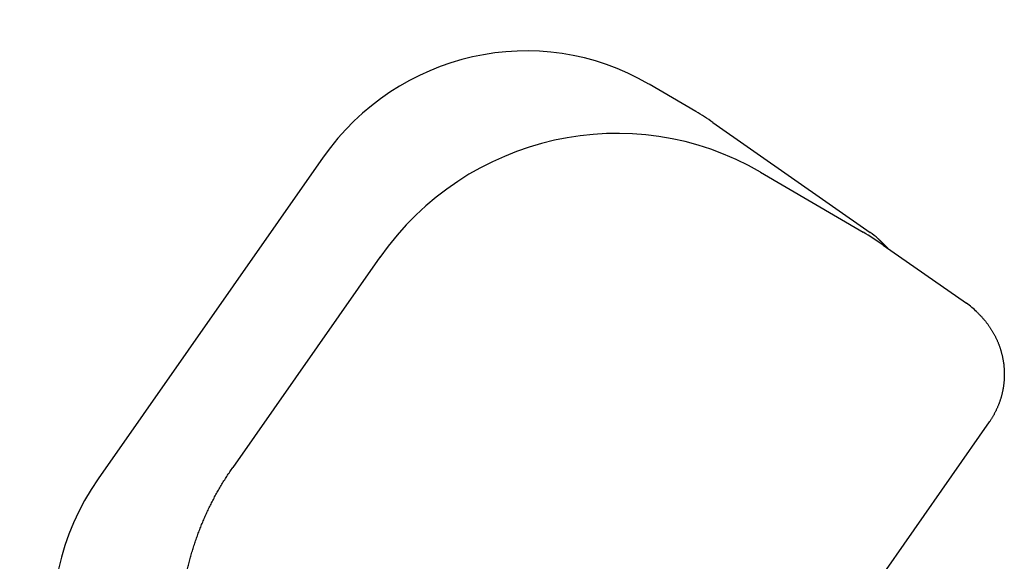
# Model space of a CAD drawing. Extents: x 1292 to 96515, y -55444 to 58338.
# Tile 68 of 80: x 23950 to 24188, y 51656 to 51787. Entities that reach past the tile are written whole.
import ezdxf

# ---------------------------------------------------------------- set-up
doc = ezdxf.new("R2010")
doc.units = 0
doc.layers.get('0').update_dxf_attribs({"linetype": 'CONTINUOUS'})

msp = doc.modelspace()

# ---------------------------------------------------------------- linework, layer by layer
at = {"color": 104, "linetype": 'Continuous'}
for p, q in [((24113.34, 51764.93), (24102, 51771.56)), ((24117.48, 51762.27), (24155.53, 51735.68)), ((24023.14, 51753.85), (23968.66, 51676.03)), ((24129.02, 51750.23), (24153.85, 51735.71)), ((24158.65, 51732.63), (24178.82, 51718.54)), ((24036.86, 51729.66), (24001.24, 51678.79)), ((24184.37, 51689.84), (24107.53, 51580.08))]:
    msp.add_line(p, q, dxfattribs=at)
for centre, radius, start, end in [((24082.61, 51712.39), 60.86, 55.0435, 59.6802), ((24118.19, 51674.72), 70.65, 55.0516, 59.6802), ((24144.04, 51719.24), 20.05, 48.2129, 55.0439), ((24167.31, 51702.08), 20.08, 45.6477, 55.0522)]:
    msp.add_arc(centre, radius, start, end, dxfattribs=at)
for centre, major_axis, ratio, start_param, end_param in [((24071.67, 51719.77), (-31.39, -51.15), 0.988118, 3.162627, 4.651241), ((24093.66, 51689.78), (-36.17, -59.96), 0.990921, 3.155174, 4.643762), ((24017.21, 51641.97), (-32.45, -50.49), 0.988119, 4.672346, 6.241658)]:
    msp.add_ellipse(centre, major_axis=major_axis, ratio=ratio, start_param=start_param, end_param=end_param, dxfattribs=at)
for points, knots in [([(24157.4, 51734.2), (24157.42, 51734.18), (24157.46, 51734.14), (24157.52, 51734.09), (24157.58, 51734.03), (24157.64, 51733.97), (24157.7, 51733.92), (24157.77, 51733.86), (24157.83, 51733.81), (24157.89, 51733.75), (24157.95, 51733.7), (24158.01, 51733.64), (24158.07, 51733.58), (24158.13, 51733.53), (24158.19, 51733.47), (24158.25, 51733.41), (24158.31, 51733.36), (24158.37, 51733.3), (24158.42, 51733.24), (24158.48, 51733.18), (24158.54, 51733.13), (24158.6, 51733.07), (24158.66, 51733.01), (24158.72, 51732.95), (24158.78, 51732.9), (24158.83, 51732.84), (24158.89, 51732.78), (24158.95, 51732.72), (24159.01, 51732.66), (24159.06, 51732.6), (24159.12, 51732.54), (24159.18, 51732.48), (24159.24, 51732.42), (24159.29, 51732.36), (24159.35, 51732.3), (24159.4, 51732.24), (24159.46, 51732.18), (24159.51, 51732.12), (24159.57, 51732.06), (24159.63, 51732), (24159.68, 51731.94), (24159.72, 51731.9), (24159.74, 51731.88)], [0, 0, 0, 0, 0.082365, 0.16473, 0.247094, 0.329459, 0.411823, 0.494188, 0.576552, 0.658917, 0.741282, 0.823647, 0.906012, 0.988377, 1.070742, 1.153107, 1.235472, 1.317837, 1.400201, 1.482566, 1.564931, 1.647296, 1.729662, 1.812028, 1.894394, 1.976761, 2.059129, 2.141496, 2.223863, 2.306229, 2.388595, 2.470959, 2.553323, 2.635687, 2.718052, 2.800417, 2.882783, 2.965151, 3.047519, 3.129889, 3.212261, 3.294633, 3.294633, 3.294633, 3.294633]), ([(24181.35, 51716.44), (24181.43, 51716.37), (24181.57, 51716.22), (24181.79, 51716), (24182, 51715.78), (24182.21, 51715.56), (24182.42, 51715.34), (24182.63, 51715.11), (24182.83, 51714.88), (24183.03, 51714.65), (24183.23, 51714.41), (24183.43, 51714.17), (24183.62, 51713.93), (24183.8, 51713.69), (24183.99, 51713.44), (24184.17, 51713.19), (24184.35, 51712.94), (24184.52, 51712.69), (24184.69, 51712.43), (24184.85, 51712.17), (24185.02, 51711.91), (24185.18, 51711.65), (24185.33, 51711.38), (24185.48, 51711.11), (24185.63, 51710.84), (24185.77, 51710.57), (24185.91, 51710.3), (24186.04, 51710.02), (24186.17, 51709.74), (24186.3, 51709.46), (24186.42, 51709.18), (24186.54, 51708.89), (24186.65, 51708.61), (24186.76, 51708.32), (24186.86, 51708.03), (24186.96, 51707.74), (24187.06, 51707.45), (24187.15, 51707.15), (24187.23, 51706.86), (24187.31, 51706.56), (24187.39, 51706.26), (24187.47, 51705.96), (24187.53, 51705.66), (24187.6, 51705.36), (24187.66, 51705.06), (24187.71, 51704.76), (24187.76, 51704.45), (24187.81, 51704.15), (24187.85, 51703.85), (24187.88, 51703.54), (24187.91, 51703.23), (24187.94, 51702.93), (24187.96, 51702.62), (24187.98, 51702.31), (24187.99, 51702.01), (24188, 51701.7), (24188, 51701.39), (24188, 51701.08), (24187.99, 51700.78), (24187.98, 51700.47), (24187.97, 51700.16), (24187.95, 51699.86), (24187.92, 51699.55), (24187.89, 51699.24), (24187.86, 51698.94), (24187.82, 51698.63), (24187.77, 51698.33), (24187.73, 51698.02), (24187.67, 51697.72), (24187.61, 51697.42), (24187.55, 51697.12), (24187.49, 51696.82), (24187.41, 51696.52), (24187.34, 51696.22), (24187.26, 51695.92), (24187.17, 51695.63), (24187.08, 51695.33), (24186.99, 51695.04), (24186.89, 51694.75), (24186.78, 51694.46), (24186.68, 51694.17), (24186.56, 51693.89), (24186.45, 51693.6), (24186.33, 51693.32), (24186.2, 51693.04), (24186.07, 51692.76), (24185.94, 51692.48), (24185.8, 51692.21), (24185.66, 51691.93), (24185.51, 51691.66), (24185.36, 51691.4), (24185.21, 51691.13), (24185.05, 51690.87), (24184.89, 51690.61), (24184.72, 51690.35), (24184.55, 51690.09), (24184.43, 51689.92), (24184.37, 51689.84)], [0, 0, 0, 0, 0.307357, 0.614711, 0.922067, 1.229424, 1.536783, 1.844144, 2.151507, 2.458872, 2.76624, 3.073612, 3.380988, 3.68837, 3.995756, 4.303147, 4.610544, 4.917949, 5.225361, 5.532781, 5.84021, 6.147649, 6.455102, 6.762566, 7.070039, 7.377518, 7.685002, 7.992491, 8.299985, 8.607482, 8.914983, 9.222488, 9.529996, 9.837507, 10.145023, 10.452543, 10.760069, 11.067603, 11.375144, 11.682694, 11.990255, 12.297827, 12.605414, 12.913015, 13.220634, 13.528265, 13.835902, 14.143537, 14.451164, 14.758775, 15.066364, 15.373923, 15.681446, 15.988926, 16.296368, 16.603782, 16.911177, 17.218563, 17.525951, 17.833347, 18.140759, 18.448193, 18.755659, 19.06316, 19.370691, 19.678247, 19.985822, 20.29341, 20.601005, 20.908602, 21.216194, 21.523777, 21.83135, 22.138916, 22.446478, 22.754037, 23.061597, 23.369159, 23.676727, 23.984302, 24.291887, 24.599477, 24.907068, 25.214657, 25.522239, 25.82981, 26.137365, 26.4449, 26.752412, 27.059908, 27.3674, 27.674901, 27.982427, 28.289989, 28.597601, 28.905278, 29.213031, 29.213031, 29.213031, 29.213031]), ([(24017.76, 51581.7), (24017.58, 51581.82), (24017.23, 51582.07), (24016.71, 51582.45), (24016.2, 51582.83), (24015.68, 51583.22), (24015.17, 51583.61), (24014.67, 51584.01), (24014.17, 51584.41), (24013.67, 51584.82), (24013.17, 51585.23), (24012.68, 51585.64), (24012.2, 51586.07), (24011.71, 51586.49), (24011.23, 51586.92), (24010.76, 51587.35), (24010.29, 51587.79), (24009.82, 51588.23), (24009.36, 51588.68), (24008.9, 51589.13), (24008.45, 51589.59), (24008, 51590.05), (24007.55, 51590.51), (24007.11, 51590.98), (24006.67, 51591.45), (24006.24, 51591.93), (24005.81, 51592.41), (24005.39, 51592.89), (24004.97, 51593.38), (24004.56, 51593.87), (24004.15, 51594.37), (24003.74, 51594.87), (24003.34, 51595.37), (24002.95, 51595.88), (24002.56, 51596.39), (24002.17, 51596.9), (24001.79, 51597.42), (24001.41, 51597.94), (24001.04, 51598.47), (24000.67, 51599), (24000.31, 51599.53), (23999.95, 51600.06), (23999.6, 51600.6), (23999.26, 51601.14), (23998.91, 51601.69), (23998.58, 51602.24), (23998.25, 51602.79), (23997.92, 51603.34), (23997.6, 51603.9), (23997.28, 51604.46), (23996.97, 51605.02), (23996.67, 51605.59), (23996.37, 51606.16), (23996.07, 51606.73), (23995.78, 51607.3), (23995.5, 51607.88), (23995.22, 51608.46), (23994.95, 51609.04), (23994.68, 51609.63), (23994.42, 51610.21), (23994.16, 51610.8), (23993.91, 51611.39), (23993.66, 51611.99), (23993.42, 51612.58), (23993.18, 51613.18), (23992.96, 51613.78), (23992.73, 51614.39), (23992.51, 51614.99), (23992.3, 51615.6), (23992.09, 51616.21), (23991.89, 51616.82), (23991.7, 51617.43), (23991.51, 51618.05), (23991.32, 51618.66), (23991.14, 51619.28), (23990.97, 51619.9), (23990.8, 51620.52), (23990.64, 51621.14), (23990.48, 51621.77), (23990.33, 51622.39), (23990.19, 51623.02), (23990.05, 51623.65), (23989.92, 51624.28), (23989.79, 51624.91), (23989.67, 51625.54), (23989.56, 51626.17), (23989.45, 51626.8), (23989.34, 51627.44), (23989.25, 51628.08), (23989.15, 51628.71), (23989.07, 51629.35), (23988.99, 51629.99), (23988.91, 51630.63), (23988.85, 51631.27), (23988.78, 51631.91), (23988.73, 51632.55), (23988.68, 51633.19), (23988.63, 51633.83), (23988.59, 51634.47), (23988.56, 51635.11), (23988.53, 51635.76), (23988.51, 51636.4), (23988.5, 51637.04), (23988.49, 51637.68), (23988.48, 51638.33), (23988.49, 51638.97), (23988.5, 51639.61), (23988.51, 51640.26), (23988.53, 51640.9), (23988.56, 51641.54), (23988.59, 51642.19), (23988.63, 51642.83), (23988.67, 51643.47), (23988.72, 51644.11), (23988.77, 51644.75), (23988.84, 51645.39), (23988.9, 51646.03), (23988.98, 51646.67), (23989.06, 51647.31), (23989.14, 51647.95), (23989.23, 51648.58), (23989.33, 51649.22), (23989.43, 51649.85), (23989.54, 51650.49), (23989.65, 51651.12), (23989.77, 51651.75), (23989.9, 51652.38), (23990.03, 51653.01), (23990.16, 51653.64), (23990.31, 51654.27), (23990.46, 51654.89), (23990.61, 51655.52), (23990.77, 51656.14), (23990.93, 51656.76), (23991.11, 51657.38), (23991.28, 51658), (23991.46, 51658.62), (23991.65, 51659.23), (23991.85, 51659.85), (23992.05, 51660.46), (23992.25, 51661.07), (23992.46, 51661.68), (23992.68, 51662.28), (23992.9, 51662.88), (23993.12, 51663.49), (23993.36, 51664.09), (23993.59, 51664.68), (23993.84, 51665.28), (23994.09, 51665.87), (23994.34, 51666.46), (23994.6, 51667.05), (23994.86, 51667.64), (23995.13, 51668.22), (23995.41, 51668.8), (23995.69, 51669.38), (23995.98, 51669.96), (23996.27, 51670.53), (23996.56, 51671.1), (23996.86, 51671.67), (23997.17, 51672.24), (23997.48, 51672.8), (23997.8, 51673.36), (23998.12, 51673.91), (23998.45, 51674.47), (23998.78, 51675.02), (23999.12, 51675.57), (23999.46, 51676.11), (23999.81, 51676.65), (24000.16, 51677.19), (24000.52, 51677.73), (24000.88, 51678.26), (24001.12, 51678.61), (24001.24, 51678.79)], [0, 0, 0, 0, 0.643193, 1.286352, 1.929487, 2.572608, 3.215727, 3.858853, 4.501989, 5.145133, 5.788281, 6.431432, 7.074581, 7.717727, 8.360872, 9.004014, 9.647156, 10.290298, 10.93344, 11.576583, 12.219727, 12.86287, 13.506014, 14.149158, 14.792301, 15.435444, 16.078587, 16.72173, 17.364873, 18.008016, 18.651159, 19.294302, 19.937445, 20.580588, 21.223731, 21.866873, 22.510016, 23.153159, 23.796302, 24.439444, 25.082587, 25.725729, 26.368872, 27.012014, 27.655156, 28.298299, 28.941441, 29.584583, 30.227725, 30.870867, 31.514009, 32.157151, 32.800293, 33.443434, 34.086576, 34.729718, 35.372859, 36.016001, 36.659142, 37.302284, 37.945425, 38.588566, 39.231707, 39.874848, 40.51799, 41.161131, 41.804272, 42.447412, 43.090553, 43.733694, 44.376834, 45.019975, 45.663115, 46.306256, 46.949396, 47.592536, 48.235677, 48.878817, 49.521957, 50.165097, 50.808237, 51.451376, 52.094516, 52.737656, 53.380796, 54.023935, 54.667075, 55.310214, 55.953354, 56.596493, 57.239632, 57.882771, 58.52591, 59.169049, 59.812188, 60.455327, 61.098466, 61.741605, 62.384744, 63.027882, 63.671021, 64.314159, 64.957298, 65.600436, 66.243574, 66.886713, 67.529851, 68.172989, 68.816127, 69.459265, 70.102403, 70.745541, 71.388679, 72.031817, 72.674954, 73.318092, 73.961229, 74.604367, 75.247505, 75.890642, 76.533779, 77.176917, 77.820054, 78.463191, 79.106329, 79.749466, 80.392603, 81.03574, 81.678877, 82.322014, 82.965151, 83.608288, 84.251425, 84.894562, 85.537698, 86.180835, 86.823972, 87.467108, 88.110245, 88.753382, 89.396518, 90.039655, 90.682791, 91.325928, 91.969064, 92.612201, 93.255337, 93.898473, 94.54161, 95.184746, 95.827883, 96.471019, 97.114156, 97.757292, 98.400429, 99.043564, 99.686699, 100.329834, 100.972969, 101.616105, 102.259243, 102.902384, 103.545526, 104.188667, 104.831804, 105.474936, 106.118058, 106.761172, 107.404288, 108.047415, 108.690563, 109.333742, 109.333742, 109.333742, 109.333742])]:
    msp.add_open_spline(points, degree=3, knots=knots, dxfattribs=at)

doc.saveas('drawing.dxf')
